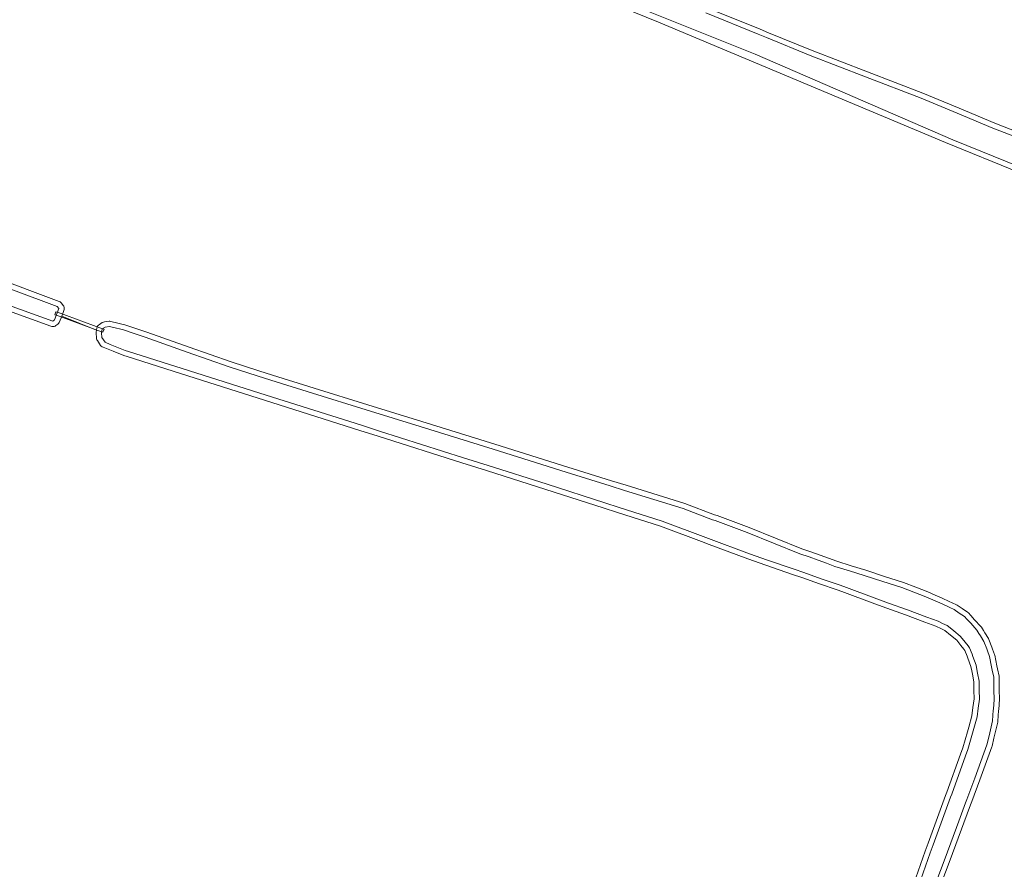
# Model space of a CAD drawing. Extents: x 115983 to 133009, y 544712 to 562000.
# Tile 10 of 46: x 128744 to 128929, y 548819 to 548978. Entities that reach past the tile are written whole.
import ezdxf

# ---------------------------------------------------------------- set-up
doc = ezdxf.new("R2010")
doc.units = 0
for name, color, linetype, lineweight in [('BGT ondergrond$0$B-WE-GR-GRAS-GV', 60, 'Continuous', 13), ('BGT ondergrond$0$B-WE-KW-KUNSTWERK_DUIKER-GV', 170, 'Continuous', 18), ('BGT ondergrond$0$B-WE-OG-TERREIN_OEVER-GV', 7, 'Continuous', 18), ('BGT ondergrond$0$B-WE-OG-WATER_SLOOT-GV', 120, 'Continuous', 18)]:
    doc.layers.add(name, color=color, linetype=linetype, lineweight=lineweight)

# ---------------------------------------------------------------- blocks, each defined once
blk = doc.blocks.new('BGT ondergrond')
at = {"layer": 'BGT ondergrond$0$B-WE-GR-GRAS-GV', "color": 252, "flags": 128}
for points in [[(128873.362, 548980.281), (128883.151, 548976.303), (128884.744, 548975.656), (128892.935, 548972.329), (128903.322, 548968.325), (128913.716, 548964.318), (128920.48, 548961.493), (128927.207, 548958.682), (128934.381, 548955.902)], [(128931.764, 548949.424), (128917.931, 548955.049), (128864.139, 548977.6), (128826.357, 548992.999)], [(128726.046, 548934.84), (128751.716, 548925.238), (128751.882, 548925.157), (128752.031, 548925.048), (128752.157, 548924.913), (128752.465, 548924.515), (128752.573, 548924.341), (128752.643, 548924.148), (128752.673, 548923.946), (128752.661, 548923.741), (128752.607, 548923.543), (128752.203, 548922.495), (128758.748, 548919.889), (128758.806, 548920.263), (128758.861, 548920.471), (128758.96, 548920.662), (128759.097, 548920.827), (128759.267, 548920.96), (128759.805, 548921.294), (128760.006, 548921.389), (128760.223, 548921.438), (128761.075, 548921.531), (128761.248, 548921.535), (128761.418, 548921.509), (128762.716, 548921.196), (128763.241, 548921.069), (128764.016, 548920.882), (128766.128, 548920.185), (128768.159, 548919.512), (128776.07, 548916.709), (128783.945, 548913.917), (128789.155, 548912.272), (128791.724, 548911.461), (128799.516, 548908.999), (128809.611, 548905.876), (128819.709, 548902.751), (128828.776, 548899.922), (128833.402, 548898.478), (128847.092, 548894.205), (128855.331, 548891.631), (128858.058, 548890.779), (128869.023, 548887.354), (128874.605, 548885.267), (128875.086, 548885.087), (128881.098, 548882.838), (128886.061, 548880.856), (128890.987, 548878.889), (128892.696, 548878.274), (128894.423, 548877.654), (128895.989, 548877.085), (128897.528, 548876.527), (128900.246, 548875.691), (128902.989, 548874.848), (128906.526, 548873.688), (128908.662, 548872.987), (128910.043, 548872.534), (128912.353, 548871.65), (128914.616, 548870.782), (128915.976, 548870.198), (128917.299, 548869.629), (128918.647, 548869.005), (128919.185, 548868.756), (128919.97, 548868.392), (128920.11, 548868.314), (128921.085, 548867.655), (128922.06, 548866.996), (128922.237, 548866.842), (128922.672, 548866.367), (128923.403, 548865.568), (128924.568, 548864.294), (128924.677, 548864.15), (128925.056, 548863.545), (128925.338, 548863.094), (128925.998, 548862.039), (128926.088, 548861.855), (128926.605, 548860.451), (128926.752, 548860.05), (128927.122, 548859.047), (128927.163, 548858.904), (128927.568, 548856.947), (128927.695, 548856.333), (128927.973, 548854.991), (128927.994, 548854.801), (128928.022, 548852.728), (128928.027, 548852.432), (128928.051, 548850.652), (128927.916, 548848.742), (128927.902, 548848.548), (128927.756, 548846.53), (128927.733, 548846.376), (128927.211, 548844.123), (128927.031, 548843.348), (128926.689, 548841.871), (128926.654, 548841.752), (128924.374, 548835.526), (128922.875, 548831.492), (128922.65, 548830.886), (128921.378, 548827.462), (128918.791, 548820.522), (128916.206, 548813.587)], [(128911.068, 548813.443), (128914.13, 548822.177), (128914.658, 548823.682), (128917.939, 548832.632), (128918.156, 548833.225), (128920.777, 548840.375), (128921.2, 548841.531), (128922.042, 548844.55), (128922.292, 548845.448), (128922.874, 548847.541), (128923.091, 548849.139), (128923.312, 548850.757), (128923.28, 548852.357), (128923.274, 548852.638), (128923.249, 548853.95), (128922.973, 548855.366), (128922.846, 548856.012), (128922.694, 548856.79), (128922.121, 548858.346), (128921.974, 548858.749), (128921.579, 548859.822), (128921.387, 548860.061), (128920.826, 548860.756), (128920.034, 548861.738), (128918.867, 548862.687), (128917.84, 548863.523), (128917.71, 548863.628), (128916.964, 548863.985), (128916.389, 548864.261), (128916.154, 548864.373), (128914.064, 548865.14), (128910.438, 548866.468), (128906.912, 548867.761), (128904.688, 548868.576), (128898.523, 548870.835), (128897.632, 548871.162), (128894.316, 548872.314), (128891.013, 548873.463), (128889.251, 548874.075), (128884.259, 548875.81), (128880.862, 548876.991), (128873.141, 548879.87), (128872.655, 548880.051), (128864.492, 548883.095), (128856.43, 548885.684), (128853.735, 548886.55), (128842.958, 548890.011), (128831.839, 548893.542), (128827.236, 548895.004), (128811.514, 548899.997), (128808.098, 548901.08), (128790.23, 548906.746), (128787.666, 548907.559), (128774.461, 548911.747), (128764.445, 548914.923), (128763.817, 548915.122), (128761.848, 548915.903), (128760.91, 548916.277), (128759.946, 548916.661), (128759.773, 548916.75), (128759.621, 548916.871), (128759.495, 548917.019), (128758.88, 548917.903), (128758.785, 548918.072), (128758.725, 548918.256), (128758.701, 548918.448), (128758.678, 548919.335), (128758.69, 548919.514), (128758.748, 548919.889), (128752.203, 548922.495), (128751.799, 548921.447), (128751.715, 548921.279), (128751.602, 548921.13), (128751.463, 548921.005), (128751.112, 548920.744), (128750.943, 548920.642), (128750.758, 548920.576), (128750.563, 548920.547), (128750.366, 548920.557), (128750.175, 548920.605), (128731.977, 548927.177)]]:
    blk.add_lwpolyline(points, dxfattribs=at)
at = {"layer": 'BGT ondergrond$0$B-WE-KW-KUNSTWERK_DUIKER-GV', "color": 252, "flags": 128}
blk.add_lwpolyline([(128751.407, 548923.225), (128751.125, 548923.328), (128750.92, 548922.764), (128751.201, 548922.661), (128759.654, 548919.586), (128759.936, 548919.484), (128760.141, 548920.048), (128759.859, 548920.15)], close=True, dxfattribs=at)
at = {"layer": 'BGT ondergrond$0$B-WE-OG-TERREIN_OEVER-GV', "color": 252, "flags": 128}
for points in [[(128934.381, 548955.902), (128927.207, 548958.682), (128920.48, 548961.493), (128913.716, 548964.318), (128903.322, 548968.325), (128892.935, 548972.329), (128884.744, 548975.656), (128883.151, 548976.303), (128873.362, 548980.281)], [(128826.357, 548992.999), (128864.139, 548977.6), (128917.931, 548955.049), (128931.764, 548949.424)], [(128932.141, 548950.35), (128919.301, 548955.571), (128882.237, 548971.647), (128853.821, 548983.077)], [(128872.984, 548979.355), (128882.775, 548975.377), (128884.368, 548974.73), (128892.567, 548971.399), (128902.962, 548967.392), (128913.356, 548963.385), (128920.095, 548960.57), (128926.834, 548957.754), (128934.02, 548954.97)], [(128731.977, 548927.177), (128750.175, 548920.605), (128750.366, 548920.557), (128750.563, 548920.547), (128750.758, 548920.576), (128750.943, 548920.642), (128751.112, 548920.744), (128751.463, 548921.005), (128751.602, 548921.13), (128751.715, 548921.279), (128751.799, 548921.447), (128752.203, 548922.495), (128752.607, 548923.543), (128752.661, 548923.741), (128752.673, 548923.946), (128752.643, 548924.148), (128752.573, 548924.341), (128752.465, 548924.515), (128752.157, 548924.913), (128752.031, 548925.048), (128751.882, 548925.157), (128751.716, 548925.238), (128726.046, 548934.84)], [(128916.206, 548813.587), (128918.791, 548820.522), (128921.378, 548827.462), (128922.65, 548830.886), (128922.875, 548831.492), (128924.374, 548835.526), (128926.654, 548841.752), (128926.689, 548841.871), (128927.031, 548843.348), (128927.211, 548844.123), (128927.733, 548846.376), (128927.756, 548846.53), (128927.902, 548848.548), (128927.916, 548848.742), (128928.051, 548850.652), (128928.027, 548852.432), (128928.022, 548852.728), (128927.994, 548854.801), (128927.973, 548854.991), (128927.695, 548856.333), (128927.568, 548856.947), (128927.163, 548858.904), (128927.122, 548859.047), (128926.752, 548860.05), (128926.605, 548860.451), (128926.088, 548861.855), (128925.998, 548862.039), (128925.338, 548863.094), (128925.056, 548863.545), (128924.677, 548864.15), (128924.568, 548864.294), (128923.403, 548865.568), (128922.672, 548866.367), (128922.237, 548866.842), (128922.06, 548866.996), (128921.085, 548867.655), (128920.11, 548868.314), (128919.97, 548868.392), (128919.185, 548868.756), (128918.647, 548869.005), (128917.299, 548869.629), (128915.976, 548870.198), (128914.616, 548870.782), (128912.353, 548871.65), (128910.043, 548872.534), (128908.662, 548872.987), (128906.526, 548873.688), (128902.989, 548874.848), (128900.246, 548875.691), (128897.528, 548876.527), (128895.989, 548877.085), (128894.423, 548877.654), (128892.696, 548878.274), (128890.987, 548878.889), (128886.061, 548880.856), (128881.098, 548882.838), (128875.086, 548885.087), (128874.605, 548885.267), (128869.023, 548887.354), (128858.058, 548890.779), (128855.331, 548891.631), (128847.092, 548894.205), (128833.402, 548898.478), (128828.776, 548899.922), (128819.709, 548902.751), (128809.611, 548905.876), (128799.516, 548908.999), (128791.724, 548911.461), (128789.155, 548912.272), (128783.945, 548913.917), (128776.07, 548916.709), (128768.159, 548919.512), (128766.128, 548920.185), (128764.016, 548920.882), (128763.241, 548921.069), (128762.716, 548921.196), (128761.418, 548921.509), (128761.248, 548921.535), (128761.075, 548921.531), (128760.223, 548921.438), (128760.006, 548921.389), (128759.805, 548921.294), (128759.267, 548920.96), (128759.097, 548920.827), (128758.96, 548920.662), (128758.861, 548920.471), (128758.806, 548920.263), (128758.748, 548919.889), (128758.69, 548919.514), (128758.678, 548919.335), (128758.701, 548918.448), (128758.725, 548918.256), (128758.785, 548918.072), (128758.88, 548917.903), (128759.495, 548917.019), (128759.621, 548916.871), (128759.773, 548916.75), (128759.946, 548916.661), (128760.91, 548916.277), (128761.848, 548915.903), (128763.817, 548915.122), (128764.445, 548914.923), (128774.461, 548911.747), (128787.666, 548907.559), (128790.23, 548906.746), (128808.098, 548901.08), (128811.514, 548899.997), (128827.236, 548895.004), (128831.839, 548893.542), (128842.958, 548890.011), (128853.735, 548886.55), (128856.43, 548885.684), (128864.492, 548883.095), (128872.655, 548880.051), (128873.141, 548879.87), (128880.862, 548876.991), (128884.259, 548875.81), (128889.251, 548874.075), (128891.013, 548873.463), (128894.316, 548872.314), (128897.632, 548871.162), (128898.523, 548870.835), (128904.688, 548868.576), (128906.912, 548867.761), (128910.438, 548866.468), (128914.064, 548865.14), (128916.154, 548864.373), (128916.389, 548864.261), (128916.964, 548863.985), (128917.71, 548863.628), (128917.84, 548863.523), (128918.867, 548862.687), (128920.034, 548861.738), (128920.826, 548860.756), (128921.387, 548860.061), (128921.579, 548859.822), (128921.974, 548858.749), (128922.121, 548858.346), (128922.694, 548856.79), (128922.846, 548856.012), (128922.973, 548855.366), (128923.249, 548853.95), (128923.274, 548852.638), (128923.28, 548852.357), (128923.312, 548850.757), (128923.091, 548849.139), (128922.874, 548847.541), (128922.292, 548845.448), (128922.042, 548844.55), (128921.2, 548841.531), (128920.777, 548840.375), (128918.156, 548833.225), (128917.939, 548832.632), (128914.658, 548823.682), (128914.13, 548822.177), (128911.068, 548813.443)], [(128912.012, 548813.112), (128915.074, 548821.846), (128915.602, 548823.351), (128918.878, 548832.288), (128919.095, 548832.882), (128921.716, 548840.031), (128922.153, 548841.224), (128923.005, 548844.282), (128923.255, 548845.18), (128923.856, 548847.339), (128924.082, 548849.004), (128924.313, 548850.699), (128924.28, 548852.377), (128924.274, 548852.659), (128924.247, 548854.056), (128923.954, 548855.558), (128923.827, 548856.205), (128923.66, 548857.06), (128923.06, 548858.691), (128922.913, 548859.093), (128922.461, 548860.322), (128922.165, 548860.689), (128921.604, 548861.384), (128920.747, 548862.447), (128920.704, 548862.482), (128919.498, 548863.463), (128918.47, 548864.299), (128918.248, 548864.479), (128917.396, 548864.887), (128916.821, 548865.163), (128916.543, 548865.296), (128914.408, 548866.079), (128910.782, 548867.407), (128907.256, 548868.7), (128905.032, 548869.515), (128898.867, 548871.774), (128897.968, 548872.104), (128894.644, 548873.259), (128891.341, 548874.408), (128889.579, 548875.02), (128884.587, 548876.755), (128881.19, 548877.936), (128873.49, 548880.807), (128873.005, 548880.988), (128864.82, 548884.04), (128856.736, 548886.636), (128854.041, 548887.502), (128843.262, 548890.964), (128832.142, 548894.495), (128827.539, 548895.957), (128811.816, 548900.95), (128808.4, 548902.033), (128790.532, 548907.699), (128787.968, 548908.512), (128774.763, 548912.7), (128764.747, 548915.876), (128764.119, 548916.075), (128762.218, 548916.832), (128761.28, 548917.206), (128760.316, 548917.59), (128759.701, 548918.474), (128759.678, 548919.361), (128759.794, 548920.11), (128760.332, 548920.444), (128761.184, 548920.537), (128762.482, 548920.224), (128763.006, 548920.097), (128763.781, 548919.91), (128765.813, 548919.236), (128767.844, 548918.563), (128775.736, 548915.766), (128783.627, 548912.969), (128788.854, 548911.318), (128791.423, 548910.507), (128799.218, 548908.045), (128809.315, 548904.921), (128819.413, 548901.796), (128828.478, 548898.967), (128833.104, 548897.523), (128846.794, 548893.25), (128855.033, 548890.676), (128857.76, 548889.824), (128868.725, 548886.399), (128874.255, 548884.33), (128874.736, 548884.15), (128880.748, 548881.901), (128885.69, 548879.927), (128890.632, 548877.954), (128892.358, 548877.333), (128894.085, 548876.713), (128895.648, 548876.145), (128897.21, 548875.578), (128899.952, 548874.735), (128902.695, 548873.892), (128906.214, 548872.738), (128908.35, 548872.037), (128909.732, 548871.584), (128911.995, 548870.716), (128914.258, 548869.848), (128915.581, 548869.279), (128916.904, 548868.71), (128918.227, 548868.097), (128918.766, 548867.848), (128919.55, 548867.485), (128920.525, 548866.826), (128921.5, 548866.167), (128921.935, 548865.692), (128922.665, 548864.893), (128923.83, 548863.619), (128924.209, 548863.014), (128924.49, 548862.564), (128925.15, 548861.509), (128925.667, 548860.105), (128925.814, 548859.705), (128926.184, 548858.701), (128926.589, 548856.744), (128926.716, 548856.13), (128926.994, 548854.788), (128927.022, 548852.713), (128927.027, 548852.415), (128927.051, 548850.638), (128926.919, 548848.814), (128926.905, 548848.62), (128926.759, 548846.602), (128926.237, 548844.349), (128926.057, 548843.574), (128925.715, 548842.096), (128924.575, 548838.983), (128923.435, 548835.87), (128921.938, 548831.84), (128921.713, 548831.234), (128920.441, 548827.81), (128917.854, 548820.871), (128915.268, 548813.932)]]:
    blk.add_lwpolyline(points, dxfattribs=at)
blk.add_lwpolyline([(128690.664, 548943.406), (128691.227, 548943.658), (128696.668, 548943.265), (128701.529, 548941.921), (128711.05, 548938.938), (128725.721, 548933.894), (128751.366, 548924.301), (128751.674, 548923.903), (128750.866, 548921.807), (128750.515, 548921.546), (128732.31, 548928.12), (128690.851, 548942.459), (128690.554, 548942.976)], close=True, dxfattribs=at)
at = {"layer": 'BGT ondergrond$0$B-WE-OG-WATER_SLOOT-GV', "color": 252, "flags": 128}
for points in [[(128934.02, 548954.97), (128926.834, 548957.754), (128920.095, 548960.57), (128913.356, 548963.385), (128902.962, 548967.392), (128892.567, 548971.399), (128884.368, 548974.73), (128882.775, 548975.377), (128872.984, 548979.355)], [(128853.821, 548983.077), (128882.237, 548971.647), (128919.301, 548955.571), (128932.141, 548950.35)], [(128915.268, 548813.932), (128917.854, 548820.871), (128920.441, 548827.81), (128921.713, 548831.234), (128921.938, 548831.84), (128923.435, 548835.87), (128924.575, 548838.983), (128925.715, 548842.096), (128926.057, 548843.574), (128926.237, 548844.349), (128926.759, 548846.602), (128926.905, 548848.62), (128926.919, 548848.814), (128927.051, 548850.638), (128927.027, 548852.415), (128927.022, 548852.713), (128926.994, 548854.788), (128926.716, 548856.13), (128926.589, 548856.744), (128926.184, 548858.701), (128925.814, 548859.705), (128925.667, 548860.105), (128925.15, 548861.509), (128924.49, 548862.564), (128924.209, 548863.014), (128923.83, 548863.619), (128922.665, 548864.893), (128921.935, 548865.692), (128921.5, 548866.167), (128920.525, 548866.826), (128919.55, 548867.485), (128918.766, 548867.848), (128918.227, 548868.097), (128916.904, 548868.71), (128915.581, 548869.279), (128914.258, 548869.848), (128911.995, 548870.716), (128909.732, 548871.584), (128908.35, 548872.037), (128906.214, 548872.738), (128902.695, 548873.892), (128899.952, 548874.735), (128897.21, 548875.578), (128895.648, 548876.145), (128894.085, 548876.713), (128892.358, 548877.333), (128890.632, 548877.954), (128885.69, 548879.927), (128880.748, 548881.901), (128874.736, 548884.15), (128874.255, 548884.33), (128868.725, 548886.399), (128857.76, 548889.824), (128855.033, 548890.676), (128846.794, 548893.25), (128833.104, 548897.523), (128828.478, 548898.967), (128819.413, 548901.796), (128809.315, 548904.921), (128799.218, 548908.045), (128791.423, 548910.507), (128788.854, 548911.318), (128783.627, 548912.969), (128775.736, 548915.766), (128767.844, 548918.563), (128765.813, 548919.236), (128763.781, 548919.91), (128763.006, 548920.097), (128762.482, 548920.224), (128761.184, 548920.537), (128760.332, 548920.444), (128759.794, 548920.11), (128759.678, 548919.361), (128759.701, 548918.474), (128760.316, 548917.59), (128761.28, 548917.206), (128762.218, 548916.832), (128764.119, 548916.075), (128764.747, 548915.876), (128774.763, 548912.7), (128787.968, 548908.512), (128790.532, 548907.699), (128808.4, 548902.033), (128811.816, 548900.95), (128827.539, 548895.957), (128832.142, 548894.495), (128843.262, 548890.964), (128854.041, 548887.502), (128856.736, 548886.636), (128864.82, 548884.04), (128873.005, 548880.988), (128873.49, 548880.807), (128881.19, 548877.936), (128884.587, 548876.755), (128889.579, 548875.02), (128891.341, 548874.408), (128894.644, 548873.259), (128897.968, 548872.104), (128898.867, 548871.774), (128905.032, 548869.515), (128907.256, 548868.7), (128910.782, 548867.407), (128914.408, 548866.079), (128916.543, 548865.296), (128916.821, 548865.163), (128917.396, 548864.887), (128918.248, 548864.479), (128918.47, 548864.299), (128919.498, 548863.463), (128920.704, 548862.482), (128920.747, 548862.447), (128921.604, 548861.384), (128922.165, 548860.689), (128922.461, 548860.322), (128922.913, 548859.093), (128923.06, 548858.691), (128923.66, 548857.06), (128923.827, 548856.205), (128923.954, 548855.558), (128924.247, 548854.056), (128924.274, 548852.659), (128924.28, 548852.377), (128924.313, 548850.699), (128924.082, 548849.004), (128923.856, 548847.339), (128923.255, 548845.18), (128923.005, 548844.282), (128922.153, 548841.224), (128921.716, 548840.031), (128919.095, 548832.882), (128918.878, 548832.288), (128915.602, 548823.351), (128915.074, 548821.846), (128912.012, 548813.112)]]:
    blk.add_lwpolyline(points, dxfattribs=at)
blk.add_lwpolyline([(128690.664, 548943.406), (128690.554, 548942.976), (128690.851, 548942.459), (128732.31, 548928.12), (128750.515, 548921.546), (128750.866, 548921.807), (128751.674, 548923.903), (128751.366, 548924.301), (128725.721, 548933.894), (128711.05, 548938.938), (128701.529, 548941.921), (128696.668, 548943.265), (128691.227, 548943.658)], close=True, dxfattribs=at)

msp = doc.modelspace()

# ---------------------------------------------------------------- block references
msp.add_blockref('BGT ondergrond', (0, 0))

doc.saveas('drawing.dxf')
